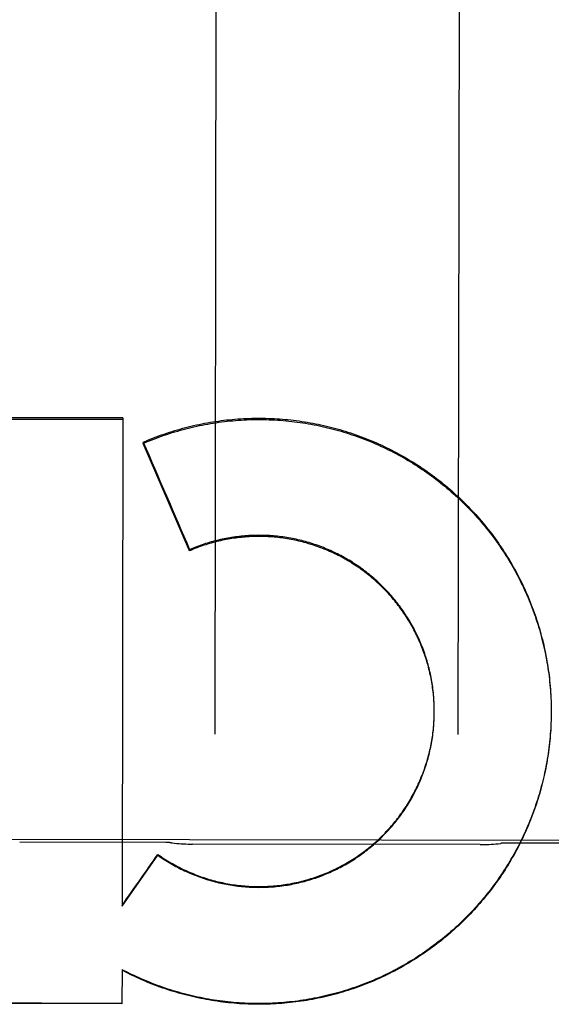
# Model space of a CAD drawing. Header units: inches. Extents: x 0 to 256, y 0 to 165.
# Tile 55 of 88: x 86.688 to 86.961, y 114.183 to 114.688. Entities that reach past the tile are written whole.
import ezdxf

# ---------------------------------------------------------------- set-up
doc = ezdxf.new("R2010")
doc.units = ezdxf.units.IN
doc.header["$LTSCALE"] = 14.0574402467
doc.header["$MEASUREMENT"] = 0
doc.linetypes.add('HIDDEN', pattern=[0.2, 0.1, -0.1])
doc.layers.add('02___PRT_ALL_AXES', color=7, linetype='CONTINUOUS')
doc.layers.add('DEFAULT_2', color=8, linetype='HIDDEN')

msp = doc.modelspace()

# ---------------------------------------------------------------- linework, layer by layer
at = {"layer": '02___PRT_ALL_AXES', "color": 8, "linetype": 'HIDDEN'}
for p, q in [((87.25702837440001, 114.2669072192), (86.4445293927, 114.2681935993)), ((86.76327675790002, 114.2662770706), (86.6882768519, 114.2663958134)), ((86.9246382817, 114.2652010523), (86.7769124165, 114.2654349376)), ((87.01327644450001, 114.2658812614), (86.9382765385, 114.2660000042))]:
    msp.add_line(p, q, dxfattribs=at)
at = {"layer": 'DEFAULT_2', "color": 8, "linetype": 'HIDDEN'}
for p, q in [((86.78923895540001, 114.8739972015), (86.7883648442, 114.3218940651)), ((86.9133646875, 114.3216961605), (86.91423879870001, 114.8737992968)), ((86.5214162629, 114.4837785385), (86.74125615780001, 114.4833490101)), ((86.741257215, 114.4840167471), (86.5214173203, 114.4844463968)), ((86.741257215, 114.4840167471), (86.74086051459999, 114.2336304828)), ((86.75173807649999, 114.4716368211), (86.751737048, 114.4709872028)), ((86.7754826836, 114.4158912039), (86.751737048, 114.4709872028)), ((86.77548359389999, 114.4164661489), (86.7754826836, 114.4158912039)), ((86.96078452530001, 114.3429316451), (86.96087066, 114.3414924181)), ((86.96086944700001, 114.3420187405), (86.96094295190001, 114.3400524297)), ((86.9010597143, 114.3357460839), (86.9010291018, 114.337182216)), ((86.9609418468, 114.3405825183), (86.9610013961, 114.3386118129)), ((86.96100049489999, 114.3391457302), (86.9610459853, 114.337170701)), ((86.9610453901, 114.3377084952), (86.9610767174, 114.3357292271)), ((86.901061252, 114.3308179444), (86.9010830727, 114.3322695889)), ((86.9010816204, 114.334760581), (86.90106131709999, 114.336199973)), ((86.90108254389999, 114.3318034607), (86.90109488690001, 114.3335931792)), ((86.90109272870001, 114.3337748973), (86.901082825, 114.3352174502)), ((86.9010930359, 114.3327891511), (86.9010941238, 114.3331115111)), ((86.9010941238, 114.3331115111), (86.9010936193, 114.3342348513)), ((86.9610873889, 114.3319575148), (86.96106102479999, 114.3299623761)), ((86.9610765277, 114.3362709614), (86.9610935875, 114.3342875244)), ((86.9610977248, 114.3334980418), (86.9610857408, 114.3314039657)), ((86.9610939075, 114.3348332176), (86.9610969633, 114.3330163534)), ((86.9610977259, 114.3334980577), (86.961096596, 114.3328457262)), ((86.9610258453, 114.3290828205), (86.9609700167, 114.3270802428)), ((86.961063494, 114.3305200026), (86.9610224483, 114.3285210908)), ((86.74086051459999, 114.2336304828), (86.7592182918, 114.2597264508)), ((86.75921895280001, 114.260143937), (86.7592182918, 114.2597264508)), ((86.740808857, 114.2011412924), (86.74078092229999, 114.1834747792)), ((86.745749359, 114.1982576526), (86.74080825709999, 114.2007624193)), ((86.7457499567, 114.1986351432), (86.745749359, 114.1982576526)), ((86.74078092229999, 114.1834747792), (86.5209420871, 114.1842812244))]:
    msp.add_line(p, q, dxfattribs=at)
for points in [[(86.751737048, 114.4709872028), (86.7530641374, 114.4715514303), (86.754396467, 114.4721028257), (86.7557340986, 114.4726414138), (86.7570768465, 114.4731671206), (86.7584245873, 114.4736798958), (86.7597771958, 114.4741796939), (86.76113454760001, 114.4746664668), (86.7624965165, 114.4751401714), (86.7638629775, 114.475600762), (86.76523380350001, 114.476048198), (86.7666088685, 114.4764824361), (86.76798804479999, 114.476903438), (86.7693712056, 114.477311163), (86.77075822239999, 114.4777055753), (86.7721489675, 114.4780866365), (86.773543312, 114.4784543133), (86.7749411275, 114.4788085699), (86.7763422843, 114.4791493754), (86.7777466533, 114.4794766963), (86.7791541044, 114.4797905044), (86.78056450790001, 114.4800907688), (86.78197773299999, 114.4803774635), (86.78339364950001, 114.4806505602), (86.78481212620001, 114.4809100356), (86.78623303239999, 114.4811558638), (86.7876562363, 114.4813880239), (86.7890816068, 114.4816064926), (86.7905090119, 114.4818112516), (86.7919383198, 114.4820022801), (86.7933693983, 114.4821795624), (86.7948021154, 114.4823430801), (86.7962363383, 114.48249282), (86.7976719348, 114.4826287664), (86.79910877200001, 114.4827509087), (86.80054671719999, 114.4828592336), (86.8019856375, 114.482953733), (86.8034253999, 114.4830343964), (86.8048658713, 114.483101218), (86.8063069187, 114.48315419), (86.8077484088, 114.4831933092), (86.8091902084, 114.4832185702), (86.8106321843, 114.4832299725), (86.8120742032, 114.4832275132), (86.8135161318, 114.4832111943), (86.8149578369, 114.4831810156), (86.8163991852, 114.4831369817), (86.8178400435, 114.4830790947), (86.8192802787, 114.4830073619), (86.8207197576, 114.4829217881), (86.82215834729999, 114.4828223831), (86.8235959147, 114.482709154), (86.82503232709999, 114.4825821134), (86.8264674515, 114.4824412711), (86.82790115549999, 114.4822866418), (86.82933330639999, 114.4821182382), (86.83076377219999, 114.4819360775), (86.8321924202, 114.4817401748), (86.83361911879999, 114.4815305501), (86.8350437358, 114.4813072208), (86.8364661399, 114.4810702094), (86.8378861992, 114.4808195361), (86.83930378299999, 114.4805552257), (86.8407187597, 114.480277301), (86.8421309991, 114.4799857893), (86.8435403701, 114.4796807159), (86.8449467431, 114.4793621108), (86.8463499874, 114.4790300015), (86.847749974, 114.4786844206), (86.849146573, 114.4783253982), (86.8505396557, 114.4779529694), (86.851929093, 114.4775671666), (86.8533147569, 114.4771680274), (86.8546965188, 114.4767555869), (86.85607425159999, 114.4763298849), (86.8574478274, 114.4758909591), (86.8588171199, 114.4754388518), (86.8601820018, 114.4749736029), (86.86154234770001, 114.4744952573), (86.8628980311, 114.4740038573), (86.8642489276, 114.4734994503), (86.8655949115, 114.4729820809), (86.8669358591, 114.4724517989), (86.8682716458, 114.4719086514), (86.8696021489, 114.4713526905), (86.8709272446, 114.4707839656), (86.87224681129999, 114.4702025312), (86.87356072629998, 114.4696084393), (86.8748688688, 114.4690017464), (86.87617111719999, 114.4683825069), (86.87746735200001, 114.4677507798), (86.8787574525, 114.4671066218), (86.88004130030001, 114.466450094), (86.881318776, 114.4657812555), (86.8825897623, 114.4651001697), (86.8838541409, 114.464406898), (86.8851117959, 114.463701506), (86.88636261, 114.4629840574), (86.88760646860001, 114.4622546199), (86.8888432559, 114.4615132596), (86.8900728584, 114.4607600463), (86.8912951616, 114.4599950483), (86.8925100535, 114.4592183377), (86.8937174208, 114.4584299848), (86.8949171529, 114.457630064), (86.89610913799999, 114.4568186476), (86.8972932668, 114.4559958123), (86.898469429, 114.4551616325), (86.8996375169, 114.4543161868), (86.9007974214, 114.4534595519), (86.9019490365, 114.4525918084), (86.90309225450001, 114.451713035), (86.9042269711, 114.4508233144), (86.9053530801, 114.4499227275), (86.90647047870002, 114.4490113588), (86.9075790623, 114.4480892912), (86.9086787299, 114.4471566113), (86.9097693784, 114.4462134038), (86.9108509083, 114.4452597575), (86.91192321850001, 114.4442957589), (86.9129862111, 114.4433214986), (86.9140397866, 114.4423370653), (86.9150838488, 114.4413425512), (86.9161183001, 114.440338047), (86.917143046, 114.4393236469), (86.9181579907, 114.4382994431), (86.9191630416, 114.4372655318), (86.9201581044, 114.4362220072), (86.9211430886, 114.435168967), (86.92211790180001, 114.4341065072), (86.9230824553, 114.4330347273), (86.9240366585, 114.4319537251), (86.9249804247, 114.4308636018), (86.9259136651, 114.4297644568), (86.9268362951, 114.428656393), (86.92774822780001, 114.4275395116), (86.92864938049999, 114.4264139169), (86.9295396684, 114.4252797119), (86.93041901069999, 114.4241370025), (86.9312873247, 114.4229858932), (86.9321445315, 114.4218264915), (86.9329905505, 114.4206589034), (86.933825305, 114.4194832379), (86.93464871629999, 114.4182996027), (86.9354607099, 114.4171081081), (86.9362612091, 114.4159088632), (86.9370501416, 114.41470198), (86.9378274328, 114.4134875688), (86.93859301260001, 114.4122657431), (86.9393468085, 114.4110366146), (86.9400887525, 114.4098002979), (86.9408187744, 114.4085569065), (86.9415368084, 114.407306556), (86.94224278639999, 114.4060493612), (86.9429366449, 114.4047854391), (86.9436183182, 114.4035149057), (86.94428774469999, 114.4022378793), (86.94494486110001, 114.4009544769), (86.9455896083, 114.3996648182), (86.9462219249, 114.3983690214), (86.94684175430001, 114.3970672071), (86.9474490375, 114.3957594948), (86.94804372, 114.3944460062), (86.9486257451, 114.3931268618), (86.9491950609, 114.3918021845), (86.94975161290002, 114.3904720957), (86.9502953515, 114.3891367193), (86.9508262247, 114.3877961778), (86.9513441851, 114.386450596), (86.9518491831, 114.3851000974), (86.9523411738, 114.3837448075), (86.9528201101, 114.382384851), (86.9532859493, 114.3810203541), (86.9537386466, 114.3796514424), (86.95417816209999, 114.3782782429), (86.95460445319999, 114.3769008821), (86.9550174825, 114.3755194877), (86.95541720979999, 114.3741341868), (86.9558036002, 114.3727451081), (86.95617661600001, 114.3713523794), (86.95653622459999, 114.3699561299), (86.9568823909, 114.3685564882), (86.9572150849, 114.367153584), (86.9575342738, 114.3657475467), (86.95783993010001, 114.3643385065), (86.9581320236, 114.3629265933), (86.9584105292, 114.3615119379), (86.95867541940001, 114.3600946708), (86.9589266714, 114.3586749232), (86.9591642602, 114.3572528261), (86.9593881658, 114.3558285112), (86.95959836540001, 114.3544021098), (86.9597948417, 114.352973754), (86.95997757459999, 114.3515435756), (86.960146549, 114.350111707), (86.9603017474, 114.3486782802), (86.9604431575, 114.3472434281), (86.9605707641, 114.345807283), (86.9606845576, 114.3443699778), (86.96078452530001, 114.3429316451)], [(86.75173807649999, 114.4716368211), (86.75305727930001, 114.4721985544), (86.7543816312, 114.4727475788), (86.7557112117, 114.4732839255), (86.7570457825, 114.4738075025), (86.75838514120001, 114.4743182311), (86.7597292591, 114.4748161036), (86.761078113, 114.4753011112), (86.76243148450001, 114.4757731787), (86.7637891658, 114.4762322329), (86.7651511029, 114.4766782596), (86.766517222, 114.4771112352), (86.7678873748, 114.4775311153), (86.7692614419, 114.4779378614), (86.77063926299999, 114.4783314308), (86.7720206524, 114.4787117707), (86.7734055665, 114.4790788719), (86.77479397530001, 114.4794327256), (86.77618565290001, 114.4797732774), (86.7775803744, 114.4801004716), (86.7789781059, 114.4804143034), (86.78037879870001, 114.4807147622), (86.7817822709, 114.4810018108), (86.7831883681, 114.4812754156), (86.7845969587, 114.4815355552), (86.7860078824, 114.4817822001), (86.78742107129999, 114.4820153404), (86.7888364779, 114.4822349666), (86.7902538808, 114.4824410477), (86.791673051, 114.4826335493), (86.79309396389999, 114.4828124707), (86.7945165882, 114.4829778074), (86.7959407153, 114.4831295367), (86.7973661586, 114.4832676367), (86.7987928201, 114.4833921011), (86.8002205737, 114.4835029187), (86.80164931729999, 114.4836000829), (86.8030789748, 114.4836835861), (86.8045093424, 114.4837534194), (86.8059401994, 114.4838095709), (86.80737152, 114.4838520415), (86.80880328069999, 114.483880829), (86.8102352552, 114.4838959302), (86.81166723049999, 114.4838973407), (86.81309914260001, 114.4838850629), (86.8145309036, 114.4838590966), (86.81596237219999, 114.4838194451), (86.8173934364, 114.4837661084), (86.8188239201, 114.4836990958), (86.8202536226, 114.4836184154), (86.8216825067, 114.4835240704), (86.82311054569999, 114.48341606), (86.8245375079, 114.4832944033), (86.8259631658, 114.4831591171), (86.8273874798, 114.4830102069), (86.8288103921, 114.4828476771), (86.83023172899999, 114.4826715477), (86.8316513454, 114.4824818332), (86.8330690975, 114.4822785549), (86.83448481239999, 114.4820617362), (86.8358984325, 114.4818313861), (86.83730991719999, 114.4815875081), (86.83871904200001, 114.4813301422), (86.8401255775, 114.4810593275), (86.8415294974, 114.4807750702), (86.8429307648, 114.4804773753), (86.84432918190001, 114.4801662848), (86.845724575, 114.4798418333), (86.84711683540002, 114.4795040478), (86.8485058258, 114.4791529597), (86.8498914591, 114.4787885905), (86.85127367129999, 114.4784109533), (86.852652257, 114.4780201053), (86.8540269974, 114.4776161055), (86.8553978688, 114.4771989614), (86.8567648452, 114.4767686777), (86.8581277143, 114.476325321), (86.8594862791, 114.4758689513), (86.8608404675, 114.4753995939), (86.8621901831, 114.4749172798), (86.8635353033, 114.4744220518), (86.8648757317, 114.4739139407), (86.8662112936, 114.4733930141), (86.8675417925, 114.4728593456), (86.86886719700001, 114.4723129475), (86.8701874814, 114.4717538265), (86.87150243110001, 114.4711820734), (86.8728118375, 114.4705977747), (86.8741156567, 114.4700009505), (86.8754138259, 114.4693916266), (86.8767061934, 114.468769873), (86.87799263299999, 114.4681357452), (86.8792730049, 114.4674893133), (86.88054714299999, 114.4668306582), (86.8818149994, 114.4661598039), (86.8830765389, 114.4654767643), (86.8843315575, 114.4647816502), (86.8855798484, 114.4640745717), (86.886821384, 114.4633555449), (86.8880561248, 114.4626245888), (86.8892838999, 114.4618818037), (86.8905045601, 114.461127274), (86.8917180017, 114.4603610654), (86.8929240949, 114.4595832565), (86.89412276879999, 114.4587938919), (86.89531397, 114.4579930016), (86.89649751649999, 114.4571807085), (86.8976732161, 114.4563571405), (86.8988410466, 114.455522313), (86.9000009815, 114.4546762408), (86.90115284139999, 114.453819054), (86.9022964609, 114.4529508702), (86.9034317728, 114.4520717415), (86.9045586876, 114.4511817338), (86.9056771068, 114.4502809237), (86.906786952, 114.4493693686), (86.9078880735, 114.4484471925), (86.9089803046, 114.4475145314), (86.9100636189, 114.4465714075), (86.91113799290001, 114.4456178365), (86.91220325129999, 114.444653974), (86.9132592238, 114.4436799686), (86.9143058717, 114.4426958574), (86.9153431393, 114.4417016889), (86.9163709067, 114.440697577), (86.9173890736, 114.4396836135), (86.91839752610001, 114.4386599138), (86.9193961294, 114.4376266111), (86.9203848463, 114.4365837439), (86.9213636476, 114.4355313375), (86.92233237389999, 114.4344695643), (86.92329086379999, 114.433398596), (86.9242390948, 114.4323184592), (86.92517703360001, 114.4312291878), (86.9261045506, 114.430130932), (86.9270215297, 114.4290238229), (86.9279278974, 114.4279079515), (86.928823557, 114.426783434), (86.9297084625, 114.4256503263), (86.93058258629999, 114.4245086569), (86.93144577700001, 114.423358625), (86.9322978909, 114.422200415), (86.9331388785, 114.4210340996), (86.93396866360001, 114.4198597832), (86.93478718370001, 114.4186775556), (86.9355943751, 114.4174875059), (86.93639016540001, 114.4162897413), (86.937174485, 114.4150843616), (86.93794726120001, 114.4138714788), (86.93870843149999, 114.4126511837), (86.93945789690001, 114.4114236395), (86.94019554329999, 114.4101890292), (86.9409213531, 114.4089473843), (86.9416353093, 114.4076987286), (86.942337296, 114.4064432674), (86.9430271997, 114.4051811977), (86.9437049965, 114.4039125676), (86.9443706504, 114.4026374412), (86.9450240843, 114.4013559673), (86.9456652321, 114.4000682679), (86.9462940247, 114.398774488), (86.94691037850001, 114.3974747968), (86.9475142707, 114.3961692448), (86.9481056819, 114.3948578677), (86.9486845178, 114.3935408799), (86.94925068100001, 114.3922184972), (86.94980416, 114.390890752), (86.9503449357, 114.3895576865), (86.95087293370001, 114.3882194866), (86.95138808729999, 114.3868763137), (86.9518903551, 114.3855282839), (86.9523796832, 114.3841755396), (86.952856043, 114.3828181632), (86.9533194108, 114.381456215), (86.9537697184, 114.3800899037), (86.9542068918, 114.3787194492), (86.9546309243, 114.3773448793), (86.95504180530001, 114.3759662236), (86.9554394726, 114.374583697), (86.9558238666, 114.3731974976), (86.9561949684, 114.3718077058), (86.9565527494, 114.3704144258), (86.9568971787, 114.3690177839), (86.9572282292, 114.3676178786), (86.9575458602, 114.3662148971), (86.95785002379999, 114.3648090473), (86.9581407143, 114.3634003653), (86.9584179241, 114.3619888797), (86.9586816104, 114.3605748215), (86.95893172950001, 114.3591584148), (86.95916827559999, 114.3577397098), (86.9593912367, 114.3563187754), (86.95960058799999, 114.3548957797), (86.9597963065, 114.353470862), (86.95997837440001, 114.3520441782), (86.96014676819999, 114.3506159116), (86.960301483, 114.3491861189), (86.96044251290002, 114.3477548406), (86.9605698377, 114.3463223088), (86.96068343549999, 114.344888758)], [(86.90098351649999, 114.3377160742), (86.900929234, 114.3387003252), (86.90086417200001, 114.3396839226), (86.9007883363, 114.3406667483), (86.900701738, 114.3416486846), (86.90060438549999, 114.3426296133), (86.9004962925, 114.3436094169), (86.9003774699, 114.3445879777), (86.90024793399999, 114.3455651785), (86.90010769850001, 114.3465409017), (86.8999567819, 114.3475150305), (86.8997952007, 114.3484874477), (86.8996229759, 114.349458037), (86.8994401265, 114.3504266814), (86.89924667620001, 114.3513932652), (86.89904264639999, 114.352357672), (86.8988280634, 114.3533197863), (86.8986029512, 114.3542794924), (86.89836733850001, 114.3552366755), (86.89812125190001, 114.3561912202), (86.8978647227, 114.3571430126), (86.8975977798, 114.3580919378), (86.8973204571, 114.3590378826), (86.89703278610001, 114.3599807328), (86.89673480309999, 114.3609203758), (86.89642654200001, 114.3618566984), (86.8961080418, 114.3627895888), (86.89577933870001, 114.3637189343), (86.895440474, 114.3646446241), (86.8950914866, 114.3655665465), (86.8947324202, 114.3664845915), (86.89436331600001, 114.3673986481), (86.89398422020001, 114.3683086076), (86.8935951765, 114.3692143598), (86.8931962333, 114.3701157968), (86.8927874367, 114.3710128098), (86.8923688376, 114.3719052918), (86.89194048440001, 114.372793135), (86.89150243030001, 114.3736762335), (86.89105472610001, 114.3745544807), (86.8905974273, 114.3754277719), (86.89013058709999, 114.3762960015), (86.8896542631, 114.3771590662), (86.8891685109, 114.3780168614), (86.88867339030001, 114.3788692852), (86.8881689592, 114.3797162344), (86.8876552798, 114.3805576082), (86.88713241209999, 114.3813933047), (86.88660042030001, 114.3822232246), (86.8860593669, 114.3830472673), (86.8855093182, 114.383865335), (86.88495033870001, 114.3846773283), (86.8843824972, 114.3854831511), (86.88380586, 114.3862827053), (86.88322049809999, 114.3870758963), (86.8826264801, 114.3878626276), (86.8820238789, 114.3886428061), (86.88141276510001, 114.3894163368), (86.88079321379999, 114.3901831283), (86.8801652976, 114.3909430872), (86.87952909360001, 114.3916961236), (86.8788846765, 114.3924421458), (86.8782321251, 114.3931810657), (86.8775715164, 114.3939127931), (86.8769029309, 114.3946372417), (86.8762264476, 114.3953543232), (86.875542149, 114.3960639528), (86.8748501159, 114.3967660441), (86.8741504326, 114.3974605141), (86.8734431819, 114.3981472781), (86.8727284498, 114.3988262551), (86.8720063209, 114.3994973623), (86.8712768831, 114.4001605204), (86.8705402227, 114.4008156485), (86.86979642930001, 114.4014626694), (86.869045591, 114.402101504), (86.8682877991, 114.4027320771), (86.8675231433, 114.4033543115), (86.86675171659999, 114.4039681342), (86.8659736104, 114.4045734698), (86.8651889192, 114.4051702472), (86.864397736, 114.4057583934), (86.8636001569, 114.4063378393), (86.8627962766, 114.4069085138), (86.8619861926, 114.4074703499), (86.861170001, 114.4080232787), (86.8603478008, 114.4085672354), (86.8595196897, 114.4091021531), (86.85868576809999, 114.4096279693), (86.857846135, 114.4101446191), (86.8570008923, 114.4106520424), (86.8561501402, 114.4111501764), (86.855293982, 114.4116389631), (86.8544325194, 114.4121183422), (86.8535658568, 114.4125882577), (86.85269409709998, 114.4130486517), (86.851817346, 114.4134994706), (86.8509357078, 114.4139406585), (86.850049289, 114.4143721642), (86.84915819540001, 114.4147939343), (86.8482625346, 114.4152059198), (86.8473624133, 114.4156080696), (86.84645794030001, 114.4160003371), (86.8455492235, 114.4163826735), (86.8446363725, 114.4167550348), (86.84371949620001, 114.4171173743), (86.84279870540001, 114.4174696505), (86.8418741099, 114.4178118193), (86.8409458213, 114.4181438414), (86.8400139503, 114.4184656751), (86.8390786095, 114.4187772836), (86.8381399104, 114.4190786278), (86.8371979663, 114.4193696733), (86.83625288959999, 114.4196503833), (86.8353047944, 114.419920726), (86.8343537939, 114.4201806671), (86.8334000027, 114.4204301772), (86.83244353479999, 114.4206692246), (86.83148450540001, 114.4208977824), (86.8305230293, 114.4211158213), (86.82955922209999, 114.4213233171), (86.8285931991, 114.4215202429), (86.8276250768, 114.421706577), (86.82665497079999, 114.4218822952), (86.82568299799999, 114.4220473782), (86.8247092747, 114.4222018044), (86.82373391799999, 114.4223455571), (86.8227570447, 114.4224786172), (86.8217787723, 114.4226009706), (86.8207992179, 114.4227126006), (86.8198184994, 114.422813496), (86.8188367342, 114.4229036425), (86.8178540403, 114.4229830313), (86.81687053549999, 114.423051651), (86.815886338, 114.4231094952), (86.8149015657, 114.4231565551), (86.81391633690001, 114.423192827), (86.81293076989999, 114.4232183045), (86.8119449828, 114.4232329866), (86.8109590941, 114.4232368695), (86.80997322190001, 114.4232299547), (86.8089874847, 114.4232122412), (86.8080020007, 114.4231837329), (86.8070168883, 114.4231444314), (86.8060322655, 114.4230943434), (86.8050482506, 114.4230334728), (86.8040649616, 114.4229618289), (86.8030825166, 114.4228794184), (86.80210103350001, 114.4227862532), (86.8011206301, 114.4226823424), (86.80014142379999, 114.4225677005), (86.7991635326, 114.4224423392), (86.7981870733, 114.4223062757), (86.79721216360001, 114.4221595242), (86.79623892, 114.4220021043), (86.7952674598, 114.421834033), (86.7942978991, 114.4216553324), (86.79333035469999, 114.4214660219), (86.7923649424, 114.4212661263), (86.7914017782, 114.4210556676), (86.7904409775, 114.4208346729), (86.789482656, 114.4206031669), (86.7885269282, 114.4203611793), (86.78757390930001, 114.4201087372), (86.7866237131, 114.4198458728), (86.7856764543, 114.4195726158), (86.7847322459, 114.4192890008), (86.7837912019, 114.41899506), (86.78285343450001, 114.4186908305), (86.78191905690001, 114.418376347), (86.78098818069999, 114.4180516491), (86.78006091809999, 114.4177167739), (86.77913737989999, 114.4173717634), (86.7782176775, 114.4170166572), (86.7773019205, 114.4166514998), (86.7763902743, 114.4162763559), (86.7754826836, 114.4158912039)], [(86.90102701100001, 114.3367312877), (86.90098618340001, 114.338163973), (86.9009325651, 114.3391452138), (86.9008682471, 114.3401259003), (86.9007932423, 114.3411058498), (86.9007075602, 114.3420848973), (86.90061121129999, 114.3430629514), (86.9005042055, 114.3440398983), (86.9003865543, 114.3450156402), (86.9002582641, 114.3459900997), (86.90011936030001, 114.346963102), (86.8999698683, 114.3479344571), (86.89980979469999, 114.3489041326), (86.89963914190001, 114.3498721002), (86.89945794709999, 114.3508381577), (86.89926624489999, 114.3518021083), (86.8990640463, 114.3527639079), (86.8988513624, 114.3537234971), (86.8986282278, 114.3546807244), (86.8983946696, 114.3556354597), (86.8981507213, 114.3565875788), (86.8978964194, 114.3575369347), (86.8976317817, 114.3584834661), (86.89735681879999, 114.3594271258), (86.8970715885, 114.3603677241), (86.89677614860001, 114.3613050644), (86.8964705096, 114.3622391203), (86.89615467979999, 114.3631698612), (86.8958287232, 114.3640971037), (86.8954926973, 114.3650206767), (86.8951466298, 114.3659405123), (86.8947905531, 114.3668565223), (86.89442451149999, 114.3677685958), (86.89404853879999, 114.3686766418), (86.89366269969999, 114.369580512), (86.8932670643, 114.3704800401), (86.8928616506, 114.3713751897), (86.89244647, 114.3722659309), (86.89202161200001, 114.3731520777), (86.89158716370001, 114.3740334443), (86.8911431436, 114.3749099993), (86.8906895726, 114.3757816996), (86.89022653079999, 114.3766483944), (86.8897540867, 114.3775099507), (86.8892722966, 114.378366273), (86.8887812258, 114.3792172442), (86.8882809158, 114.3800627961), (86.887771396, 114.3809028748), (86.8872527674, 114.3817373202), (86.88672513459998, 114.3825659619), (86.88618851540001, 114.383388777), (86.8856429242, 114.3842057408), (86.885088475, 114.3850166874), (86.8845252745, 114.3858214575), (86.8839533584, 114.3866200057), (86.8833727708, 114.3874122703), (86.88278359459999, 114.3881981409), (86.88218589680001, 114.3889775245), (86.8815797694, 114.3897503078), (86.8809653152, 114.3905163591), (86.88034256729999, 114.3912756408), (86.8797115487, 114.3920281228), (86.87907239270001, 114.3927736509), (86.87842523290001, 114.3935120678), (86.8777700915, 114.3942433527), (86.8771069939, 114.3949674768), (86.87643606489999, 114.3956843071), (86.8757574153, 114.3963937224), (86.87507111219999, 114.3970956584), (86.8743772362, 114.3977900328), (86.8736758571, 114.3984767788), (86.87296702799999, 114.399155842), (86.8722508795, 114.3998271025), (86.8715275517, 114.4004904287), (86.87079706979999, 114.4011458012), (86.8700594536, 114.4017932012), (86.8693148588, 114.4024324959), (86.8685634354, 114.403063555), (86.86780522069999, 114.4036863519), (86.867040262, 114.4043008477), (86.8662686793, 114.4049069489), (86.8654905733, 114.4055045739), (86.86470604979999, 114.4060936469), (86.8639152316, 114.406674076), (86.8631181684, 114.4072458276), (86.8623148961, 114.4078088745), (86.8615055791, 114.4083631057), (86.8606903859, 114.4089084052), (86.85986934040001, 114.4094447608), (86.8590424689, 114.4099721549), (86.8582099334, 114.4104904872), (86.8573718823, 114.4109996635), (86.8565283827, 114.4114996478), (86.85567951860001, 114.4119903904), (86.8548253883, 114.412471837), (86.8539660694, 114.412943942), (86.85310170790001, 114.4134066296), (86.8522324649, 114.4138598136), (86.8513583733, 114.4143034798), (86.85047945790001, 114.4147376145), (86.8495959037, 114.4151621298), (86.8487078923, 114.4155769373), (86.84781545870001, 114.4159820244), (86.84691864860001, 114.4163773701), (86.84601761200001, 114.4167629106), (86.8451124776, 114.4171385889), (86.84420335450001, 114.4175043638), (86.84329037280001, 114.4178601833), (86.8423735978, 114.4182060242), (86.84145307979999, 114.4185418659), (86.8405289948, 114.4188676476), (86.839601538, 114.4191833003), (86.8386707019, 114.4194888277), (86.8377364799, 114.4197842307), (86.83679906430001, 114.4200694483), (86.83585858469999, 114.4203444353), (86.834915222, 114.4206091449), (86.8339691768, 114.4208635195), (86.83302051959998, 114.4211075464), (86.8320693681, 114.4213411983), (86.83111578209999, 114.4215644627), (86.8301598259, 114.4217773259), (86.82920160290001, 114.4219797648), (86.8282411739, 114.4221717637), (86.82727873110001, 114.4223532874), (86.82631447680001, 114.422524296), (86.8253484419, 114.4226847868), (86.82438066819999, 114.4228347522), (86.8234113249, 114.4229741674), (86.82244056, 114.4231030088), (86.82146847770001, 114.4232212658), (86.8204952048, 114.4233289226), (86.81952082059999, 114.4234259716), (86.818545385, 114.4235124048), (86.8175690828, 114.4235882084), (86.8165921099, 114.423653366), (86.8156144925, 114.4237078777), (86.81463625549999, 114.4237517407), (86.8136575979, 114.4237849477), (86.8126787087, 114.4238074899), (86.8116996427, 114.4238193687), (86.8107204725, 114.4238205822), (86.8097413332, 114.4238111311), (86.80876233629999, 114.4237910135), (86.8077836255, 114.4237602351), (86.8068053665, 114.4237188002), (86.80582760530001, 114.4236667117), (86.80485037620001, 114.4236039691), (86.8038738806, 114.4235305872), (86.80289832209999, 114.4234465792), (86.8019237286, 114.4233519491), (86.8009501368, 114.423246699), (86.7999777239, 114.4231308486), (86.79900664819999, 114.4230044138), (86.7980370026, 114.422867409), (86.7970689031, 114.4227198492), (86.796102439, 114.4225617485), (86.79513767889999, 114.422393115), (86.7941748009, 114.4222139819), (86.7932139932, 114.4220243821), (86.7922552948, 114.4218243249), (86.7912987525, 114.4216138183), (86.7903445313, 114.4213928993), (86.7893928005, 114.4211616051), (86.788443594, 114.4209199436), (86.78749693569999, 114.4206679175), (86.7865530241, 114.4204055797), (86.78561203, 114.4201329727), (86.7846740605, 114.4198501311), (86.7837392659, 114.4195570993), (86.7828076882, 114.4192538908), (86.7818793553, 114.4189405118), (86.7809544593, 114.4186170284), (86.7800331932, 114.418283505), (86.7791155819, 114.4179399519), (86.7782016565, 114.4175863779), (86.77729159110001, 114.4172228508), (86.7763855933, 114.41684945), (86.77548359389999, 114.4164661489)], [(86.96068343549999, 114.344888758), (86.96078330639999, 114.3434542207), (86.96086944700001, 114.3420187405)], [(86.96097444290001, 114.3276459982), (86.9609037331, 114.3256399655), (86.9608236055, 114.3242003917), (86.9607296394, 114.3227616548), (86.96062184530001, 114.3213238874), (86.96050023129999, 114.3198872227), (86.9603648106, 114.3184517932), (86.96021559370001, 114.3170177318), (86.96005259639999, 114.3155851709), (86.9598758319, 114.3141542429), (86.9596853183, 114.3127250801), (86.95948107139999, 114.3112978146), (86.9592631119, 114.3098725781), (86.9590314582, 114.3084495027), (86.9587861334, 114.3070287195), (86.9585271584, 114.3056103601), (86.958254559, 114.3041945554), (86.9579683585, 114.3027814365), (86.95766858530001, 114.3013711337), (86.9573552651, 114.2999637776), (86.95702842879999, 114.298559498), (86.9566881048, 114.297158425), (86.9563343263, 114.2957606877), (86.9559671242, 114.2943664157), (86.9555865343, 114.2929757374), (86.9551925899, 114.2915887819), (86.9547853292, 114.2902056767), (86.9543647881, 114.2888265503), (86.9539310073, 114.2874515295), (86.953484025, 114.2860807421), (86.95302388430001, 114.2847143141), (86.952550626, 114.2833523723), (86.9520642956, 114.2819950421), (86.95156493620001, 114.2806424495), (86.9510525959, 114.2792947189), (86.95052732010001, 114.2779519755), (86.9499891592, 114.2766143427), (86.9494381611, 114.2752819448), (86.94887437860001, 114.2739549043), (86.948297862, 114.2726333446), (86.94770866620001, 114.2713173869), (86.94710684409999, 114.2700071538), (86.94649245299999, 114.2687027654), (86.94586554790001, 114.2674043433), (86.9452261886, 114.2661120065), (86.9445744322, 114.2648258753), (86.9439103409, 114.2635460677), (86.9432339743, 114.262272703), (86.9425453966, 114.2610058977), (86.94184466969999, 114.2597457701), (86.9411318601, 114.2584924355), (86.94040703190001, 114.2572460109), (86.93967025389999, 114.2560066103), (86.9389215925, 114.2547743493), (86.9381611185, 114.2535493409), (86.9373889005, 114.2523316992), (86.9366050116, 114.2511215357), (86.9358095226, 114.2499189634), (86.93500250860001, 114.2487240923), (86.93418404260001, 114.2475370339), (86.9333542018, 114.2463578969), (86.93251306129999, 114.2451867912), (86.93166070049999, 114.2440238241), (86.9307971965, 114.2428691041), (86.9299226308, 114.2417227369), (86.9290370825, 114.2405848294), (86.92814063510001, 114.2394554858), (86.9272333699, 114.2383348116), (86.9263153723, 114.237222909), (86.92538672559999, 114.2361198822), (86.92444751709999, 114.2350258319), (86.9234978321, 114.2339408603), (86.9225377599, 114.2328650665), (86.92156738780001, 114.2317985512), (86.9205868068, 114.2307414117), (86.9195961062, 114.229693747), (86.9185953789, 114.2286556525), (86.91758471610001, 114.2276272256), (86.9165642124, 114.22660856), (86.91553396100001, 114.2255997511), (86.91449405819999, 114.2246008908), (86.913444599, 114.2236120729), (86.9123856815, 114.2226333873), (86.9113174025, 114.2216649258), (86.91023986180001, 114.2207067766), (86.9091531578, 114.2197590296), (86.9080573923, 114.218821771), (86.90695266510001, 114.2178950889), (86.90583907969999, 114.2169790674), (86.9047167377, 114.2160737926), (86.9035857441, 114.2151793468), (86.9024462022, 114.2142958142), (86.9012982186, 114.2134232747), (86.90014189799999, 114.2125618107), (86.8989773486, 114.2117115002), (86.89780467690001, 114.2108724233), (86.8966239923, 114.210044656), (86.8954354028, 114.2092282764), (86.8942390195, 114.2084233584), (86.8930349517, 114.2076299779), (86.8918233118, 114.2068482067), (86.89060421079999, 114.2060781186), (86.8893777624, 114.2053197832), (86.8881440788, 114.2045732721), (86.8869032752, 114.2038386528), (86.8856554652, 114.2031159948), (86.884400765, 114.2024053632), (86.8831392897, 114.2017068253), (86.8818711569, 114.2010204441), (86.8805964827, 114.2003462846), (86.8793153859, 114.1996844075), (86.8780279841, 114.1990348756), (86.876734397, 114.1983977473), (86.8754347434, 114.1977730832), (86.8741291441, 114.1971609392), (86.8728177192, 114.1965613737), (86.87150059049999, 114.1959744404), (86.8701778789, 114.1954001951), (86.8688497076, 114.1948386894), (86.8675161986, 114.1942899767), (86.8661774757, 114.1937541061), (86.86483366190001, 114.1932311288), (86.8634848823, 114.1927210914), (86.8621312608, 114.1922240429), (86.860772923, 114.1917400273), (86.85940999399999, 114.1912690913), (86.85804260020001, 114.1908112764), (86.8566708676, 114.1903666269), (86.8552949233, 114.189935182), (86.8539148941, 114.1895169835), (86.85253090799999, 114.1891120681), (86.8511430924, 114.188720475), (86.8497515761, 114.1883422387), (86.84835648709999, 114.187977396), (86.84695795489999, 114.1876259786), (86.8455561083, 114.1872880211), (86.8441510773, 114.1869635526), (86.84274299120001, 114.1866526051), (86.84133198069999, 114.1863552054), (86.8399181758, 114.186071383), (86.8385017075, 114.1858011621), (86.8370827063, 114.1855445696), (86.83566130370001, 114.1853016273), (86.8342376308, 114.1850723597), (86.83281181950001, 114.1848567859), (86.8313840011, 114.1846549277), (86.8299543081, 114.1844668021), (86.8285228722, 114.1842924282), (86.827089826, 114.1841318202), (86.8256553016, 114.1839849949), (86.824219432, 114.183851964), (86.8227823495, 114.1837327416), (86.8213441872, 114.183627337), (86.8199050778, 114.1835357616), (86.8184651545, 114.1834580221), (86.8170245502, 114.1833941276), (86.81558339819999, 114.1833440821), (86.8141418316, 114.1833078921), (86.81269998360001, 114.183285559), (86.8112579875, 114.1832770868), (86.80981597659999, 114.1832824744), (86.8083740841, 114.1833017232), (86.8069324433, 114.1833348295), (86.8054911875, 114.1833817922), (86.8040504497, 114.1834426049), (86.8026103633, 114.1835172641), (86.80117106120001, 114.1836057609), (86.7997326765, 114.1837080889), (86.79829534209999, 114.183824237), (86.79685919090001, 114.1839541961), (86.79542435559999, 114.1840979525), (86.79399096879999, 114.1842554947), (86.7925591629, 114.1844268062), (86.7911290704, 114.1846118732), (86.7897008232, 114.1848106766), (86.7882745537, 114.1850232), (86.7868503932, 114.1852494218), (86.7854284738, 114.1854893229), (86.7840089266, 114.1857428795), (86.782591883, 114.1860100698), (86.78117747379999, 114.1862908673), (86.7797658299, 114.186585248), (86.77835708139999, 114.1868931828), (86.776951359, 114.187214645), (86.7755487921, 114.1875496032), (86.7741495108, 114.1878980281), (86.77275364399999, 114.1882598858), (86.7713613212, 114.1886351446), (86.7699726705, 114.1890237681), (86.7685878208, 114.1894257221), (86.76720689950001, 114.1898409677), (86.76583003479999, 114.1902694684), (86.7644573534, 114.1907111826), (86.7630889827, 114.1911660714), (86.76172504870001, 114.191634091), (86.76036567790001, 114.1921151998), (86.7590109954, 114.1926093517), (86.757661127, 114.1931165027), (86.7563161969, 114.1936366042), (86.7549763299, 114.19416961)], [(86.7592182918, 114.2597264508), (86.7600270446, 114.2591625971), (86.7608418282, 114.2586077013), (86.76166269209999, 114.2580617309), (86.7624894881, 114.2575247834), (86.76332211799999, 114.2569969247), (86.7641604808, 114.2564782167), (86.7650044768, 114.2559687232), (86.76585400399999, 114.2554685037), (86.76670896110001, 114.2549776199), (86.7675692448, 114.254496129), (86.7684347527, 114.2540240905), (86.76930538, 114.2535615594), (86.7701810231, 114.2531085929), (86.77106157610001, 114.2526652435), (86.7719469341, 114.2522315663), (86.7728369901, 114.2518076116), (86.77373163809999, 114.2513934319), (86.7746307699, 114.2509890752), (86.7755342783, 114.2505945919), (86.7764420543, 114.2502100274), (86.77735398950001, 114.2498354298), (86.7782699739, 114.2494708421), (86.7791898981, 114.24911631), (86.78011365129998, 114.2487718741), (86.781041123, 114.2484375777), (86.7819722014, 114.2481134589), (86.78290677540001, 114.2477995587), (86.7838447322, 114.2474959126), (86.78478595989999, 114.2472025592), (86.7857303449, 114.2469195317), (86.7866777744, 114.2466468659), (86.7876281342, 114.2463845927), (86.7885813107, 114.2461327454), (86.7895371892, 114.2458913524), (86.7904956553, 114.2456604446), (86.7914565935, 114.2454400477), (86.7924198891, 114.2452301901), (86.7933854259, 114.2450308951), (86.7943530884, 114.2448421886), (86.79532276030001, 114.2446640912), (86.79629432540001, 114.2444966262), (86.79726766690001, 114.2443398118), (86.7982426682, 114.2441936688), (86.79921921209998, 114.2440582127), (86.8001971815, 114.2439334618), (86.80117645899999, 114.2438194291), (86.80215692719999, 114.2437161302), (86.8031384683, 114.2436235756), (86.8041209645, 114.2435417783), (86.80510429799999, 114.2434707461), (86.8060883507, 114.2434104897), (86.80707300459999, 114.2433610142), (86.8080581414, 114.2433223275), (86.809043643, 114.2432944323), (86.8100293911, 114.243277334), (86.8110152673, 114.2432710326), (86.8120011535, 114.2432755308), (86.81298693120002, 114.2432908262), (86.81397248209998, 114.2433169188), (86.8149576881, 114.2433538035), (86.81594243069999, 114.243401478), (86.816926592, 114.2434599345), (86.8179100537, 114.243529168), (86.81889269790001, 114.2436091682), (86.8198744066, 114.2436999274), (86.820855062, 114.2438014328), (86.8218345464, 114.2439136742), (86.8228127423, 114.2440366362), (86.8237895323, 114.2441703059), (86.8247647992, 114.2443146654), (86.8257384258, 114.2444696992), (86.82671029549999, 114.2446353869), (86.8276802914, 114.2448117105), (86.8286482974, 114.2449986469), (86.82961419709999, 114.2451961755), (86.8305778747, 114.2454042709), (86.83153921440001, 114.2456229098), (86.8324981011, 114.2458520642), (86.8334544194, 114.2460917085), (86.8344080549, 114.2463418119), (86.8353588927, 114.2466023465), (86.8363068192, 114.2468732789), (86.8372517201, 114.2471545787), (86.8381934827, 114.2474462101), (86.8391319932, 114.2477481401), (86.8400671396, 114.2480603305), (86.8409988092, 114.2483827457), (86.8419268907, 114.2487153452), (86.84285127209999, 114.249058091), (86.8437718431, 114.2494109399), (86.8446884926, 114.2497738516), (86.84560111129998, 114.2501467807), (86.846509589, 114.2505296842), (86.8474138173, 114.2509225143), (86.848313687, 114.2513252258), (86.8492090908, 114.2517377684), (86.8500999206, 114.2521600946), (86.85098607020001, 114.2525921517), (86.8518674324, 114.2530338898), (86.85274390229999, 114.253485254), (86.853615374, 114.2539461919), (86.8544817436, 114.2544166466), (86.8553429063, 114.2548965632), (86.85619875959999, 114.2553858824), (86.8570492, 114.2558845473), (86.8578941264, 114.2563924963), (86.85873343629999, 114.2569096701), (86.85956703, 114.2574360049), (86.8603948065, 114.2579714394), (86.8612166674, 114.2585159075), (86.86203251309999, 114.2590693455), (86.8628422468, 114.2596316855), (86.86364577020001, 114.2602028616), (86.8644429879, 114.2607828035), (86.8652338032, 114.2613714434), (86.86601812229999, 114.2619687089), (86.8667958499, 114.26257453), (86.86756689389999, 114.2631888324), (86.86833116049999, 114.263811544), (86.8690885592, 114.2644425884), (86.86983899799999, 114.2650818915), (86.87058238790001, 114.265729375), (86.8713186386, 114.2663849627), (86.87204766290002, 114.2670485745), (86.87276937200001, 114.2677201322), (86.87348368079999, 114.2683995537), (86.874190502, 114.269086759), (86.87488975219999, 114.2697816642), (86.8755813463, 114.2704841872), (86.87626520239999, 114.2711942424), (86.87694123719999, 114.2719117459), (86.877609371, 114.2726366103), (86.87826952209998, 114.2733687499), (86.87892161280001, 114.2741080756), (86.8795655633, 114.2748544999), (86.88020129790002, 114.2756079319), (86.88082873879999, 114.2763682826), (86.88144781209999, 114.2771354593), (86.882058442, 114.2779093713), (86.8826605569, 114.2786899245), (86.88325408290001, 114.2794770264), (86.8838389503, 114.2802705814), (86.8844150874, 114.2810704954), (86.8849824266, 114.2818766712), (86.8855408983, 114.2826890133), (86.8860904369, 114.283507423), (86.8866309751, 114.2843318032), (86.88716244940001, 114.2851620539), (86.88768479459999, 114.2859980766), (86.88819794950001, 114.2868397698), (86.8887018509, 114.2876870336), (86.88919644, 114.2885397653), (86.8896816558, 114.2893978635), (86.8901574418, 114.2902612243), (86.8906237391, 114.2911297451), (86.8910804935, 114.2920033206), (86.8915276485, 114.292881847), (86.89196515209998, 114.293765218), (86.89239295, 114.2946533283), (86.89281099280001, 114.2955460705), (86.8932192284, 114.2964433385), (86.89361760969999, 114.2973450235), (86.8940060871, 114.2982510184), (86.89438461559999, 114.2991612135), (86.8947531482, 114.3000755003), (86.8951116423, 114.3009937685), (86.8954600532, 114.3019159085), (86.8957983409, 114.3028418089), (86.89612646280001, 114.3037713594), (86.89644438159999, 114.3047044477), (86.89675205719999, 114.3056409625), (86.8970494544, 114.3065807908), (86.8973365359, 114.3075238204), (86.89761326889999, 114.3084699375), (86.8978796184, 114.3094190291), (86.8981355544, 114.3103709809), (86.89838104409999, 114.311325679), (86.8986160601, 114.3122830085), (86.89884057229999, 114.3132428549), (86.89905455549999, 114.3142051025), (86.8992579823, 114.3151696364), (86.89945083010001, 114.3161363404), (86.89963307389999, 114.3171050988), (86.8998046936, 114.318075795), (86.8999656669, 114.3190483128), (86.90011597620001, 114.3200225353), (86.9002556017, 114.3209983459), (86.9003845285, 114.321975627), (86.9005027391, 114.3229542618), (86.9006102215, 114.3239341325), (86.90070696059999, 114.3249151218), (86.90079294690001, 114.3258971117), (86.90086816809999, 114.3268799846), (86.90093261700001, 114.3278636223), (86.9009862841, 114.328847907), (86.9010291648, 114.3298327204), (86.901061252, 114.3308179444)], [(86.75921895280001, 114.260143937), (86.7600234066, 114.2595826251), (86.76083384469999, 114.2590301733), (86.76165032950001, 114.2584865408), (86.7624726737, 114.2579518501), (86.7633007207, 114.2574262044), (86.76413444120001, 114.2569096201), (86.7649738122, 114.2564021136), (86.7658186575, 114.2559037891), (86.7666688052, 114.2554147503), (86.7675242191, 114.2549350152), (86.7683848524, 114.2544646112), (86.76925056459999, 114.2540036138), (86.7701212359, 114.2535520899), (86.7709967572, 114.2531100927), (86.77187699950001, 114.252677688), (86.77276190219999, 114.2522549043), (86.7736514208, 114.2518417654), (86.774545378, 114.2514383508), (86.77544358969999, 114.2510447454), (86.7763460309, 114.2506609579), (86.7772526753, 114.2502870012), (86.77816334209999, 114.2499229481), (86.7790778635, 114.2495688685), (86.77999617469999, 114.2492247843), (86.78091819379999, 114.2488907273), (86.78184380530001, 114.2485667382), (86.78277291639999, 114.2482528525), (86.7837053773, 114.2479491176), (86.78464102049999, 114.2476555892), (86.7855798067, 114.2473722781), (86.7865217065, 114.2470991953), (86.7874665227, 114.2468363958), (86.7884140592, 114.2465839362), (86.7893642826, 114.2463418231), (86.79031714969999, 114.2461100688), (86.791272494, 114.2458887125), (86.7922301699, 114.245677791), (86.7931900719, 114.2454773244), (86.79415207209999, 114.2452873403), (86.7951160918, 114.2451078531), (86.7960820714, 114.2449388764), (86.79704982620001, 114.2447804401), (86.7980191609, 114.2446325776), (86.7989900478, 114.2444952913), (86.79996246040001, 114.2443685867), (86.8009361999, 114.2442524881), (86.80191107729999, 114.2441470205), (86.8028870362, 114.2440521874), (86.80386400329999, 114.2439679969), (86.8048418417, 114.2438944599), (86.8058204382, 114.2438315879), (86.8067996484, 114.2437793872), (86.8077793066, 114.2437378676), (86.8087593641, 114.2437070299), (86.8097397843, 114.2436868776), (86.81072036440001, 114.2436774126), (86.811700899, 114.2436786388), (86.81268135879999, 114.2436905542), (86.8136617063, 114.2437131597), (86.8146417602, 114.24374645), (86.81562135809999, 114.2437904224), (86.8166004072, 114.2438450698), (86.8175787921, 114.2439103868), (86.81855641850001, 114.2439863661), (86.8195332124, 114.2440730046), (86.82050899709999, 114.2441702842), (86.8214835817, 114.2442781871), (86.8224569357, 114.2443967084), (86.8234290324, 114.2445258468), (86.8243996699, 114.2446655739), (86.8253686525, 114.2448158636), (86.8263359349, 114.2449767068), (86.827301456, 114.2451480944), (86.8282650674, 114.2453299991), (86.8292266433, 114.2455224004), (86.8301860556, 114.2457252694), (86.8311431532, 114.2459385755), (86.832097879, 114.2461623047), (86.83305018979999, 114.2463964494), (86.8339998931, 114.24664096), (86.8349467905, 114.2468957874), (86.8358908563, 114.2471609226), (86.83683205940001, 114.2474363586), (86.83777021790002, 114.2477220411), (86.83870516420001, 114.2480179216), (86.8396368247, 114.2483239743), (86.840565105, 114.2486401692), (86.8414899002, 114.2489664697), (86.8424111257, 114.2493028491), (86.8433286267, 114.2496492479), (86.84424223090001, 114.2500056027), (86.84515190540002, 114.250371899), (86.8460576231, 114.2507481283), (86.846959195, 114.2511342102), (86.84785643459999, 114.2515300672), (86.8487493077, 114.2519356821), (86.84963776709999, 114.2523510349), (86.8505216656, 114.2527760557), (86.85140087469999, 114.2532106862), (86.85227529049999, 114.253654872), (86.8531447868, 114.25410855), (86.8540093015, 114.254571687), (86.8548687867, 114.2550442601), (86.8557230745, 114.2555261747), (86.85657198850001, 114.2560173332), (86.85741550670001, 114.2565177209), (86.8582536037, 114.2570273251), (86.85908611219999, 114.2575460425), (86.859912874, 114.2580737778), (86.86073383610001, 114.2586104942), (86.8615489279, 114.2591561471), (86.86235804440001, 114.2597106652), (86.8631610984, 114.2602739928), (86.8639579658, 114.2608460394), (86.86474850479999, 114.261426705), (86.8655326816, 114.2620159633), (86.8663104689, 114.2626137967), (86.8670817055, 114.2632200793), (86.8678462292, 114.2638346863), (86.868604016, 114.2644575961), (86.86935503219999, 114.2650887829), (86.8700991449, 114.2657281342), (86.8708362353, 114.2663755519), (86.8715662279, 114.2670309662), (86.872289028, 114.2676942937), (86.87300457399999, 114.268365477), (86.8737128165, 114.2690444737), (86.8744136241, 114.2697311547), (86.8751068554, 114.270425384), (86.8757924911, 114.2711271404), (86.87647051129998, 114.2718364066), (86.8771407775, 114.2725530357), (86.8778031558, 114.2732768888), (86.8784576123, 114.2740079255), (86.87910409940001, 114.274746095), (86.8797425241, 114.2754912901), (86.8803728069, 114.2762434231), (86.8809948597, 114.2770023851), (86.8816085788, 114.2777680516), (86.88221393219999, 114.2785403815), (86.882810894, 114.2793193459), (86.8833993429, 114.2801047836), (86.883979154, 114.2808965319), (86.8845503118, 114.2816945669), (86.8851127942, 114.282498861), (86.8856664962, 114.2833092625), (86.8862113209, 114.2841256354), (86.8867472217, 114.2849479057), (86.8872741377, 114.2857759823), (86.88779201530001, 114.28660978), (86.8883008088, 114.2874492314), (86.8888004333, 114.2882941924), (86.88929079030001, 114.2891444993), (86.88977187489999, 114.2900001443), (86.8902436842, 114.2908611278), (86.890706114, 114.291727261), (86.8911590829, 114.2925984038), (86.89160252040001, 114.2934744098), (86.8920363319, 114.2943550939), (86.89246050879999, 114.2952404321), (86.89287502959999, 114.2961303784), (86.8932798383, 114.2970248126), (86.8936748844, 114.2979236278), (86.8940601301, 114.298826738), (86.89443554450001, 114.2997340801), (86.89480105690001, 114.300645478), (86.8951565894, 114.3015607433), (86.8955021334, 114.3024798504), (86.89583767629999, 114.3034027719), (86.8961631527, 114.3043293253), (86.8964785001, 114.305259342), (86.8967836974, 114.3061927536), (86.89707871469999, 114.3071294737), (86.8973635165, 114.3080693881), (86.8976380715, 114.3090124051), (86.897902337, 114.3099583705), (86.8981562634, 114.3109071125), (86.898399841, 114.3118585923), (86.89863305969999, 114.3128127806), (86.89885587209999, 114.3137694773), (86.8990682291, 114.3147284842), (86.8992701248, 114.3156897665), (86.8994615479, 114.3166532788), (86.8996424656, 114.3176188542), (86.899812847, 114.3185863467), (86.8999726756, 114.3195556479), (86.9001219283, 114.3205266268), (86.9002605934, 114.321499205), (86.90038865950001, 114.3224733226), (86.9005061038, 114.3234487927), (86.9006129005, 114.3244254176), (86.9007090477, 114.325403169), (86.90079454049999, 114.3263820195), (86.9008693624, 114.3273617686), (86.90093349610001, 114.3283422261), (86.90098693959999, 114.3293233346), (86.9010296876, 114.3303050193), (86.9010617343, 114.3312871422)], [(86.9609092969, 114.3262097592), (86.9608304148, 114.3247743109), (86.96073780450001, 114.3233397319), (86.9606314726, 114.3219061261), (86.96051143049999, 114.3204736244), (86.96037768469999, 114.3190423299), (86.9602302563, 114.3176124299), (86.9600691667, 114.3161841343), (86.95989442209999, 114.3147574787), (86.9597060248, 114.3133324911), (86.959504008, 114.3119094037), (86.95928840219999, 114.3104884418), (86.9590592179, 114.3090696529), (86.9588164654, 114.3076531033), (86.9585601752, 114.3062389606), (86.95829037, 114.3048273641), (86.95800708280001, 114.3034184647), (86.9577103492, 114.3020124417), (86.95740018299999, 114.30060935), (86.9570765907, 114.2992092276), (86.9567396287, 114.2978123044), (86.95638934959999, 114.2964188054), (86.9560257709, 114.2950287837), (86.9556489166, 114.2936423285), (86.95525881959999, 114.2922595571), (86.9548555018, 114.2908805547), (86.9544390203, 114.2895055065), (86.9540094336, 114.2881346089), (86.9535667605, 114.2867679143), (86.9531110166, 114.285405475), (86.9526422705, 114.2840474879), (86.95216059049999, 114.2826941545), (86.9516659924, 114.2813455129), (86.9511584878, 114.2800015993), (86.95063815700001, 114.2786626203), (86.9501050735, 114.2773287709), (86.94955926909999, 114.2760001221), (86.94900078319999, 114.2746767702), (86.94842966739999, 114.2733588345), (86.9478459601, 114.2720464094), (86.9472497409, 114.2707396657), (86.9466410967, 114.2694387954), (86.9460200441, 114.2681438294), (86.9453865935, 114.266854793), (86.9447408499, 114.265571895), (86.94408291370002, 114.2642953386), (86.9434128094, 114.2630251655), (86.94273056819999, 114.261761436), (86.94203627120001, 114.2605042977), (86.9413299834, 114.2592538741), (86.9406117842, 114.2580102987), (86.9398817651, 114.2567737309), (86.9391399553, 114.2555442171), (86.93838637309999, 114.2543217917), (86.93762114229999, 114.2531066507), (86.9368443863, 114.2518989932), (86.93605612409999, 114.2506988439), (86.9352563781, 114.2495062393), (86.9344452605, 114.248321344), (86.93362286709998, 114.2471443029), (86.932789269, 114.2459752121), (86.931944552, 114.2448141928), (86.9310887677, 114.243661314), (86.93022195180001, 114.2425166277), (86.9293442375, 114.2413803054), (86.9284557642, 114.2402525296), (86.92755654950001, 114.2391333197), (86.92664661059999, 114.2380226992), (86.9257260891, 114.2369208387), (86.92479511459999, 114.235827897), (86.9238537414, 114.2347439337), (86.92290203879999, 114.2336690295), (86.92194009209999, 114.2326032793), (86.9209679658, 114.2315467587), (86.919985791, 114.230499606), (86.91899371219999, 114.2294619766), (86.9179917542, 114.2284338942), (86.9169799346, 114.2274153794), (86.9159584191, 114.2264065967), (86.9149273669, 114.2254077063), (86.9138868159, 114.2244187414), (86.91283681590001, 114.2234397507), (86.91177748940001, 114.2224708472), (86.91070893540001, 114.2215121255), (86.9096312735, 114.2205636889), (86.908544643, 114.2196256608), (86.90744908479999, 114.2186980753), (86.9063446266, 114.2177809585), (86.9052314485, 114.2168744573), (86.9041097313, 114.2159787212), (86.90297950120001, 114.2150937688), (86.9018407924, 114.2142196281), (86.9006937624, 114.2133564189), (86.8995385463, 114.2125042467), (86.89837524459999, 114.2116631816), (86.8972039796, 114.2108333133), (86.89602482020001, 114.2100146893), (86.8948378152, 114.2092073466), (86.893643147, 114.2084114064), (86.8924410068, 114.2076269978), (86.8912314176, 114.2068541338), (86.89001440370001, 114.2060928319), (86.88879015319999, 114.2053432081), (86.8875588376, 114.2046053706), (86.88632053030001, 114.2038793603), (86.8850753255, 114.2031652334), (86.8838233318, 114.2024630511), (86.88256463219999, 114.2017728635), (86.8812993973, 114.2010947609), (86.88002781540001, 114.2004288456), (86.8787499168, 114.1997751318), (86.87746572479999, 114.1991336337), (86.876175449, 114.198504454), (86.8748792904, 114.1978876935), (86.8735772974, 114.1972833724), (86.8722695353, 114.1966915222), (86.870956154, 114.1961122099), (86.86963727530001, 114.1955454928), (86.8683130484, 114.1949914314), (86.8669836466, 114.1944500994), (86.8656491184, 114.1939215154), (86.8643094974, 114.193405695), (86.8629650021, 114.1929027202), (86.86161585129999, 114.192412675), (86.86026207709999, 114.1919355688), (86.8589037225, 114.1914714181), (86.8575409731, 114.1910202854), (86.8561739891, 114.1905822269), (86.8548028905, 114.1901572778), (86.85342782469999, 114.1897454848), (86.85204887, 114.1893468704), (86.8506660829, 114.1889614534), (86.84927967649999, 114.1885892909), (86.84788987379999, 114.1882304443), (86.84649670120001, 114.1878849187), (86.84510018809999, 114.1875527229), (86.84370054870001, 114.1872339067), (86.8422979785, 114.1869285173), (86.8408925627, 114.1866365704), (86.8394844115, 114.1863580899), (86.83807364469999, 114.1860930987), (86.83666035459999, 114.185841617), (86.8352447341, 114.1856036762), (86.83382699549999, 114.1853793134), (86.8324071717, 114.1851685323), (86.8309852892, 114.1849713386), (86.829561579, 114.1847877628), (86.8281362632, 114.184617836), (86.8267093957, 114.1844615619), (86.8252810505, 114.1843189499), (86.823851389, 114.1841900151), (86.82242054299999, 114.1840747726), (86.8209886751, 114.1839732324), (86.8195559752, 114.183885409), (86.81812249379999, 114.1838113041), (86.816688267, 114.183750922), (86.8152535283, 114.1837042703), (86.81381851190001, 114.1836713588), (86.812383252, 114.1836521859), (86.81094779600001, 114.1836467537), (86.8095123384, 114.1836550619), (86.8080770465, 114.1836771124), (86.80664204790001, 114.1837129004), (86.80520749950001, 114.1837624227), (86.8037734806, 114.1838256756), (86.8023400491, 114.1839026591), (86.80090742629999, 114.1839933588), (86.7994758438, 114.1840977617), (86.7980453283, 114.184215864), (86.796615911, 114.1843476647), (86.7951878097, 114.1844931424), (86.79376122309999, 114.1846522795), (86.7923362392, 114.1848250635), (86.7909129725, 114.1850114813), (86.7894915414, 114.1852115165), (86.7880720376, 114.1854251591), (86.78665465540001, 114.185652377), (86.78523960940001, 114.1858931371), (86.78382693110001, 114.1861474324), (86.7824166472, 114.1864152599), (86.781008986, 114.1866965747), (86.7796041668, 114.1869913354), (86.7782022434, 114.187299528), (86.7768032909, 114.187621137), (86.7754074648, 114.1879561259), (86.77401489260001, 114.1883044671), (86.7726257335, 114.1886661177), (86.7712401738, 114.1890410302), (86.76985826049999, 114.1894291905), (86.7684800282, 114.1898305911), (86.7671057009, 114.1902451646), (86.76573550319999, 114.1906728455), (86.76436946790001, 114.1911136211), (86.7630076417, 114.1915674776), (86.7616502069, 114.1920343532), (86.76029732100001, 114.192514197), (86.758949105, 114.1930069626), (86.75760570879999, 114.1935125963), (86.7562672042, 114.1940310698), (86.75493364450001, 114.1945623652)], [(86.7662422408, 114.2660958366), (86.76651071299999, 114.2660637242), (86.7676949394, 114.2659315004), (86.76887587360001, 114.2658149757), (86.77005292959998, 114.2657141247), (86.77122553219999, 114.2656289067), (86.7723931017, 114.2655592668), (86.773555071, 114.2655051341), (86.7747108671, 114.2654664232), (86.7758597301, 114.2654430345), (86.77691339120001, 114.265434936)], [(86.92463730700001, 114.2652010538), (86.9256910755, 114.2652058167), (86.9268400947, 114.2652255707), (86.9279960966, 114.2652606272), (86.9291583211, 114.2653110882), (86.93032619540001, 114.265377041), (86.9314991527, 114.2654585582), (86.9326766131, 114.2655556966), (86.9338580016, 114.2656684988), (86.93504273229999, 114.2657969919), (86.9353104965, 114.2658281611)], [(86.7549763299, 114.19416961), (86.7536416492, 114.1947154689), (86.75231227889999, 114.1952741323), (86.75098834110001, 114.1958455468), (86.749669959, 114.1964296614), (86.7483572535, 114.1970264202), (86.74705040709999, 114.1976357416), (86.745749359, 114.1982576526)], [(86.75493364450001, 114.1945623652), (86.75360523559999, 114.1951063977), (86.7522821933, 114.1956630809), (86.7509645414, 114.1962324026), (86.7496523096, 114.1968143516), (86.748345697, 114.1974088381), (86.74704493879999, 114.198015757), (86.7457499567, 114.1986351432)]]:
    msp.add_lwpolyline(points, dxfattribs=at)
for centre, start, end in [((86.7632371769, 114.241277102), 83.09584276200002, 89.9092871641), ((86.9382369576, 114.2410000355), 89.9092871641, 96.72273155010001)]:
    msp.add_arc(centre, 0.025, start, end, dxfattribs=at)
for centre, major_axis, ratio, start_param, end_param in [((86.9418697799, 114.1235608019), (-2.2989915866, 5.3356263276), 0.006361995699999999, 1.5027727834, 1.5131315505), ((86.5982646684, 114.1241048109), (3.7459178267, 5.3259878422), 0.0082036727, -1.544386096, -1.5394816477), ((87.07789864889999, 114.1233454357), (10.5496206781, -5.34819365), 0.007022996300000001, -1.5991940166, -1.5987254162), ((160.1104305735, 114.0077174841), (2556.7951247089, -9.3792123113), 3.63953e-05, -1.5995820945, -1.5994960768)]:
    msp.add_ellipse(centre, major_axis=major_axis, ratio=ratio, start_param=start_param, end_param=end_param, dxfattribs=at)

doc.saveas('drawing.dxf')
